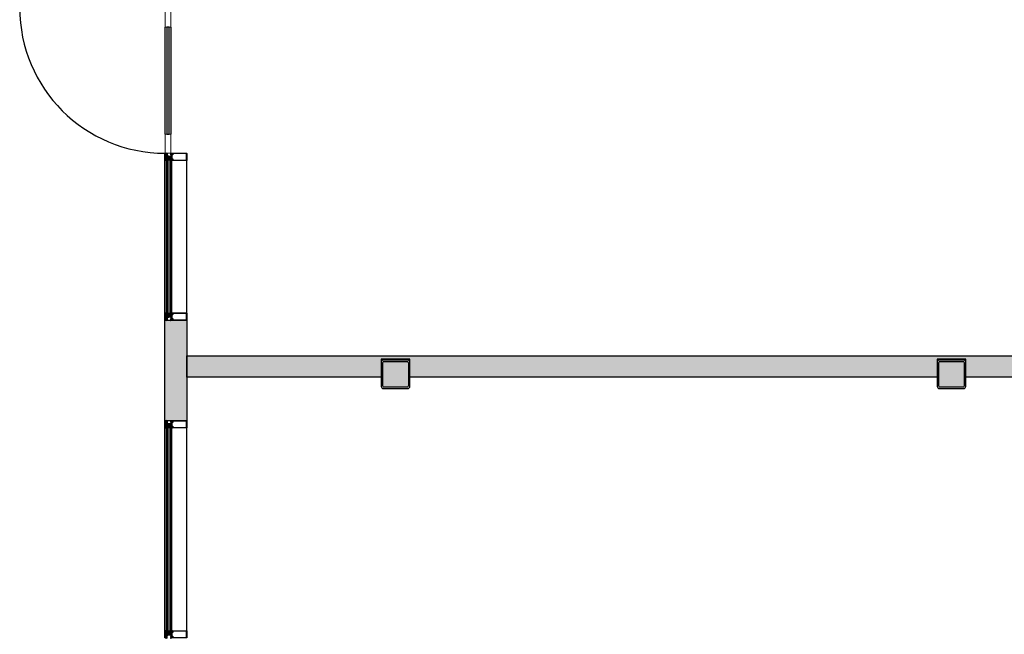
# Model space of a CAD drawing. Header units: millimetres. Extents: x 1118 to 56041, y -2107 to 37624.
# Tile 6 of 21: x 1301 to 8209, y 4080 to 8390. Entities that reach past the tile are written whole.
import ezdxf

# ---------------------------------------------------------------- set-up
doc = ezdxf.new("R2010")
doc.units = ezdxf.units.MM
doc.header["$LTSCALE"] = 100
for name, color, linetype in [('AA21----_BUITENWAND', 8, 'Continuous'), ('AA22----_BINNENWAND', 9, 'Continuous'), ('AA28----_KONSTRUKTIE', 9, 'Continuous'), ('AL21----_BUITENWAND', 3, 'Continuous'), ('AL22----_BINNENWAND', 2, 'Continuous'), ('AL28----_KONSTRUKTIE', 3, 'Continuous'), ('AL31----_BUITENKOZIJNEN', 1, 'Continuous')]:
    doc.layers.add(name, color=color, linetype=linetype)

# ---------------------------------------------------------------- blocks, each defined once
blk = doc.blocks.new('30_ISR_cw_vlakvulling_deur - glasopening buiten-26057261-00')
at = {"layer": 'AL31----_BUITENKOZIJNEN'}
for p, q in [((510, -10), (510, 1010)), ((375, -22), (-375, -22)), ((-375, -22), (-375, -38)), ((-375, -38), (375, -38)), ((375, -38), (375, -22))]:
    blk.add_line(p, q, dxfattribs=at)
at = {"layer": 'AL31----_BUITENKOZIJNEN', "lineweight": 18}
for p, q in [((-375, -10), (-510, -10)), ((-510, -21), (-510, -50)), ((-510, -50), (-375, -50)), ((-375, -50), (-375, -10)), ((510, -10), (375, -10)), ((375, -10), (375, -50)), ((375, -50), (510, -50)), ((510, -50), (510, -21))]:
    blk.add_line(p, q, dxfattribs=at)
at = {"layer": 'AL31----_BUITENKOZIJNEN'}
blk.add_arc((510, -10), 1020, 90, 180, dxfattribs=at)
blk = doc.blocks.new('aluminium deur6 - aluminium deur-24203262-00')
at = {"layer": 'AL31----_BUITENKOZIJNEN'}
for p, q in [((2321.4, 7588.3), (2321.4, 8338.3)), ((2361.4, 8338.3), (2361.4, 7588.3))]:
    blk.add_line(p, q, dxfattribs=at)
blk = doc.blocks.new('Panel - dubbel glas-25193139-00')
at = {"layer": 'AL31----_BUITENKOZIJNEN'}
for p, q in [((952.5, 29), (-500, 29)), ((-500, 29), (-500, 25)), ((-500, 25), (-500, 9)), ((-495, 25), (-500, 25)), ((-500, 25), (952.5, 25)), ((-500, 9), (-495, 9)), ((952.5, 9), (-500, 9)), ((-500, 9), (-500, 5)), ((-500, 5), (952.5, 5)), ((-495, 9), (-495, 25)), ((-489, 24), (-494, 24)), ((-494, 24), (-494, 10)), ((-494, 10), (-489, 10)), ((-489, 10), (-489, 24)), ((-488, 25), (-488, 9)), ((940.5, 25), (-488, 25)), ((-488, 9), (940.5, 9)), ((940.5, 9), (940.5, 25)), ((946.5, 24), (941.5, 24)), ((941.5, 24), (941.5, 10)), ((941.5, 10), (946.5, 10)), ((946.5, 10), (946.5, 24)), ((952.5, 25), (947.5, 25)), ((947.5, 25), (947.5, 9)), ((947.5, 9), (952.5, 9)), ((952.5, 25), (952.5, 29)), ((952.5, 9), (952.5, 25)), ((952.5, 5), (952.5, 9))]:
    blk.add_line(p, q, dxfattribs=at)
blk = doc.blocks.new('Panel - dubbel glas-25193144-00')
at = {"layer": 'AL31----_BUITENKOZIJNEN'}
for p, q in [((600, 29), (-500, 29)), ((-500, 29), (-500, 25)), ((-500, 25), (-500, 9)), ((-495, 25), (-500, 25)), ((-500, 25), (600, 25)), ((-500, 9), (-495, 9)), ((600, 9), (-500, 9)), ((-500, 9), (-500, 5)), ((-500, 5), (600, 5)), ((-495, 9), (-495, 25)), ((-489, 24), (-494, 24)), ((-494, 24), (-494, 10)), ((-494, 10), (-489, 10)), ((-489, 10), (-489, 24)), ((-488, 25), (-488, 9)), ((588, 25), (-488, 25)), ((-488, 9), (588, 9)), ((588, 9), (588, 25)), ((594, 24), (589, 24)), ((589, 24), (589, 10)), ((589, 10), (594, 10)), ((594, 10), (594, 24)), ((600, 25), (595, 25)), ((595, 25), (595, 9)), ((595, 9), (600, 9)), ((600, 25), (600, 29)), ((600, 9), (600, 25)), ((600, 5), (600, 9))]:
    blk.add_line(p, q, dxfattribs=at)
blk = doc.blocks.new('Rectangular Mullion - d_105-V16-00')
at = {"layer": 'AL31----_BUITENKOZIJNEN'}
for p, q in [((-25, 103.5), (-25, 0)), ((23.5, 105), (-23.5, 105)), ((-22.5, 7), (-22.5, 102.6)), ((-22.5, 102.6), (22.5, 102.6)), ((22.5, 102.6), (22.5, 7)), ((25, 0), (25, 103.5)), ((-25, 0), (-22.7, 0)), ((-23.5, 1), (-23.5, 5)), ((-23.5, 5), (-15.3, 5)), ((-22.7, 1), (-23.5, 1)), ((-22.7, 0), (-22.7, 1)), ((-14.1, 7), (-22.5, 7)), ((-15.3, 1), (-16.1, 1)), ((-16.1, 1), (-16.1, 0)), ((-16.1, 0), (-13.5, 0)), ((-15.3, 5), (-15.3, 1)), ((-13.5, 0), (-13.5, -4.5)), ((-13.1, 2.2), (-13.1, 6)), ((-11.3, 2.2), (-13.1, 2.2)), ((-11.3, 0), (-11.3, 2.2)), ((11.3, 0), (-11.3, 0)), ((13.1, 2.2), (11.3, 2.2)), ((11.3, 2.2), (11.3, 0)), ((13.1, 6), (13.1, 2.2)), ((13.5, -4.5), (13.5, 0)), ((13.5, 0), (16.1, 0)), ((22.5, 7), (14.1, 7)), ((15.3, 1), (15.3, 5)), ((15.3, 5), (23.5, 5)), ((16.1, 1), (15.3, 1)), ((16.1, 0), (16.1, 1)), ((23.5, 1), (22.7, 1)), ((22.7, 1), (22.7, 0)), ((22.7, 0), (25, 0)), ((23.5, 5), (23.5, 1)), ((-23.9, -36), (-25, -36)), ((-25, -36), (-25, -48.2)), ((-25, -48.2), (-24.3, -49)), ((-24.3, -49), (24.3, -49)), ((-20, -36), (-23.9, -36)), ((-23.9, -36), (-22.5, -39)), ((-22.5, -39), (-23.9, -36)), ((-23.8, -39.8), (-22.5, -39)), ((-23.8, -47.5), (-23.8, -39.8)), ((23.8, -47.5), (-23.8, -47.5)), ((-22.5, -39), (-23.4, -39.5)), ((-23.4, -39.5), (-21.8, -42.4)), ((-22, -32), (-22, -32)), ((-21.8, -42.4), (-21.8, -46)), ((-21.8, -46), (-20.5, -46)), ((-21, -37), (-20, -37)), ((-20.5, -46), (-20.5, -41.7)), ((-20.5, -41.7), (-11.3, -41.7)), ((-20, -37), (-20, -36)), ((-12.8, -39.2), (-19.5, -39.2)), ((-19, -36.5), (-19, -37.5)), ((-15.5, -36), (-18.5, -36)), ((-18.5, -38), (-15.5, -38)), ((-18, -32), (-11.9, -35.1)), ((-15, -37.5), (-15, -36.5)), ((13.8, -36), (-13.8, -36)), ((-13.8, -36), (-13.8, -37)), ((-13.8, -37), (-12.8, -37)), ((-13.5, -4.5), (-12.5, -4.5)), ((-12.8, -37), (-12.8, -39.2)), ((-12.5, -4.5), (-12.5, -2.5)), ((-12.5, -2.5), (-5, -2.5)), ((-10.3, -40.7), (-10.3, -39.5)), ((-9.3, -38.5), (9.3, -38.5)), ((-5, -2.5), (-5, -20)), ((-5, -20), (-2.1, -20)), ((-2.1, -20), (-5, -20)), ((-5, -20), (-5, -32)), ((-5, -32), (-3, -32)), ((-4, -31), (-4, -21)), ((-4, -21), (-1.1, -21)), ((-3, -31), (-4, -31)), ((-3, -32), (-3, -31)), ((-2.1, -6.1), (-0.9, -3.1)), ((-1.7, -5.1), (-2.1, -6.1)), ((-2.1, -20), (-2.1, -6.1)), ((-2.1, -6.1), (-2.1, -20)), ((-2, -32), (-2, -31)), ((-0.8, -5.1), (-1.7, -5.1)), ((-1.5, -30.5), (1.5, -30.5)), ((1.5, -32.5), (-1.5, -32.5)), ((-1.1, -6), (-0.8, -5.1)), ((-1.1, -7), (-1.1, -6)), ((1.1, -7), (-1.1, -7)), ((-1.1, -21), (-1.1, -8)), ((-1.1, -8), (1.1, -8)), ((-0.9, -3.1), (0, -2.5)), ((0, -2.5), (0.9, -3.1)), ((1.7, -5.1), (0.8, -5.1)), ((0.8, -5.1), (1.1, -6)), ((0.9, -3.1), (2.1, -6.1)), ((1.1, -6), (1.1, -7)), ((1.1, -8), (1.1, -21)), ((1.1, -21), (4, -21)), ((2.1, -6.1), (1.7, -5.1)), ((2, -31), (2, -32)), ((2.1, -6.1), (2.1, -20)), ((2.1, -20), (2.1, -6.1)), ((2.1, -20), (5, -20)), ((5, -20), (2.1, -20)), ((4, -31), (3, -31)), ((3, -31), (3, -32)), ((3, -32), (5, -32)), ((4, -21), (4, -31)), ((5, -20), (5, -2.5)), ((5, -2.5), (12.5, -2.5)), ((5, -32), (5, -20)), ((10.3, -39.5), (10.3, -40.7)), ((11.3, -41.7), (20.5, -41.7)), ((12.5, -2.5), (12.5, -4.5)), ((12.5, -4.5), (13.5, -4.5)), ((12.8, -39.2), (12.8, -37)), ((12.8, -37), (13.8, -37)), ((19.5, -39.2), (12.8, -39.2)), ((13.8, -37), (13.8, -36)), ((15, -37.5), (15, -36.5)), ((15.5, -36), (18.5, -36)), ((18.5, -38), (15.5, -38)), ((19, -36.5), (19, -37.5)), ((23.9, -36), (20, -36)), ((20, -36), (20, -37)), ((20, -37), (21, -37)), ((20.5, -41.7), (20.5, -46)), ((20.5, -46), (21.8, -46)), ((21.8, -42.4), (23.4, -39.5)), ((21.8, -46), (21.8, -42.4)), ((22.5, -39), (23.9, -36)), ((23.9, -36), (22.5, -39)), ((23.4, -39.5), (22.5, -39)), ((22.5, -39), (23.8, -39.8)), ((23.8, -39.8), (23.8, -47.5)), ((25, -36), (23.9, -36)), ((24.3, -49), (25, -48.2)), ((25, -48.2), (25, -36))]:
    blk.add_line(p, q, dxfattribs=at)
at = {"layer": 'AL31----_BUITENKOZIJNEN', "flags": 128}
for points in [[(-26.9, -8), (-26.9, -7.7), (-26.3, -7.1), (-25, -6.8), (-25, 0), (-22.7, 0), (-22.7, 1), (-23.5, 1), (-23.5, 2.1), (-22.1, 3.5), (-21.5, 3.7), (-19.4, 3.7)], [(-19.4, 3.7), (-17.3, 3.7), (-16.7, 3.5), (-15.3, 2.1), (-15.3, 1), (-16.1, 1), (-16.1, 0), (-13.5, 0), (-13.5, -7.1), (-14.1, -8), (-15.2, -6.8), (-16.3, -8), (-17.4, -6.8), (-18.5, -8), (-19.3, -7.1), (-23, -8)], [(-17, -39.2), (-19.5, -39.2), (-20.4, -38.9), (-20.9, -38.3), (-21, -37), (-20, -37), (-20, -36), (-23.8, -36), (-26, -34), (-29, -33), (-29.1, -32.9)], [(-26, -32), (-20, -34), (-17, -34), (-20.1, -33)], [(-21.8, -32.2), (-14, -33), (-9, -34), (9, -34), (14, -33), (21.8, -32.2)], [(-12.1, -36), (-13.8, -36), (-13.8, -37), (-12.8, -37), (-12.8, -38.7), (-13.3, -39.2), (-17, -39.2)], [(22, -32), (22, -32), (3.9, -32), (3.1, -31.4), (3.2, -31.1), (3.7, -31.1), (3.7, -29.8), (2, -29), (-2, -29), (-3.7, -29.8), (-3.7, -31.1), (-3.2, -31.1), (-3.1, -31.4), (-3.9, -32), (-10, -32)], [(19.9, -32), (18, -32), (11.9, -35.1)], [(12.1, -36), (13.8, -36), (13.8, -37), (12.8, -37), (12.8, -38.7), (13.3, -39.2), (17, -39.2)], [(28.8, -32), (26, -32), (20, -34), (17, -34), (20.1, -33)], [(17, -39.2), (19.5, -39.2), (20.4, -38.9), (20.9, -38.3), (21, -37), (20, -37), (20, -36), (23.8, -36), (26, -34), (29, -33), (29.1, -32.9)]]:
    blk.add_lwpolyline(points, dxfattribs=at)
for points in [[(-19.4, 2.8), (-20.9, 2.8), (-21.4, 2.3), (-21.4, 0.7), (-20.9, 0.2), (-19.4, 0.2), (-17.9, 0.2), (-17.4, 0.7), (-17.4, 2.3), (-17.9, 2.8)], [(19.4, 3.7), (17.3, 3.7), (16.7, 3.5), (15.3, 2.1), (15.3, 1), (16.1, 1), (16.1, 0), (13.5, 0), (13.5, -7.1), (14.1, -8), (15.2, -6.8), (16.3, -8), (17.4, -6.8), (18.5, -8), (19.3, -7.1), (23, -8), (26.9, -8), (26.9, -7.7), (26.3, -7.1), (25, -6.8), (25, 0), (22.7, 0), (22.7, 1), (23.5, 1), (23.5, 2.1), (22.1, 3.5), (21.5, 3.7)], [(19.4, 2.8), (20.9, 2.8), (21.4, 2.3), (21.4, 0.7), (20.9, 0.2), (19.4, 0.2), (17.9, 0.2), (17.4, 0.7), (17.4, 2.3), (17.9, 2.8)], [(-19.2, -1.5), (-20.5, -1.5), (-21.5, -2.7), (-21.5, -3.9), (-20.5, -5.2), (-18, -5.2), (-17, -3.9), (-17, -2.7), (-18, -1.5)], [(19.2, -1.5), (20.5, -1.5), (21.5, -2.7), (21.5, -3.9), (20.5, -5.2), (18, -5.2), (17, -3.9), (17, -2.7), (18, -1.5)]]:
    blk.add_lwpolyline(points, close=True, dxfattribs=at)
at = {"layer": 'AL31----_BUITENKOZIJNEN'}
for centre, radius, start, end in [((-23.5, 103.5), 1.5, 90, 180), ((23.5, 103.5), 1.5, 360, 90), ((-14.1, 6), 1, 360, 90), ((14.1, 6), 1, 90, 180), ((-28.8, -32.5), 0.5, 90.00189, 225.00189), ((-21.8, -32), 0.2, 180, 264.2895), ((-19.3, -37.4), 1.77, 165.61776, 262.95866), ((-19.9, -32.5), 0.5, 89.99998, 251.56502), ((-18.5, -36.5), 0.5, 90, 179.99999), ((-18.5, -37.5), 0.5, 180, 270), ((-15.5, -36.5), 0.5, 360, 90), ((-15.5, -37.5), 0.5, 270, 0.00001), ((-12.1, -35.5), 0.5, 270.00175, 63.43671), ((-11.3, -40.7), 1, 270, 360), ((-9.3, -39.5), 1, 90, 180), ((-1.5, -31), 0.5, 90, 180), ((-1.5, -32), 0.5, 179.99999, 270), ((1.5, -31), 0.5, 0, 90), ((1.5, -32), 0.5, 270, 0.00001), ((9.3, -39.5), 1, 0, 90), ((11.3, -40.7), 1, 180, 270), ((12.1, -35.5), 0.5, 116.56329, 269.99825), ((15.5, -36.5), 0.5, 90, 180), ((15.5, -37.5), 0.5, 179.99999, 270), ((18.5, -36.5), 0.5, 0.00001, 90), ((18.5, -37.5), 0.5, 270, 0), ((19.3, -37.4), 1.77, 277.04134, 14.38224), ((19.9, -32.5), 0.5, 288.43498, 90.00002), ((21.8, -32), 0.2, 275.7105, 0), ((28.8, -32.5), 0.5, 314.99811, 89.99811)]:
    blk.add_arc(centre, radius, start, end, dxfattribs=at)
blk = doc.blocks.new('Rectangular Mullion - d_105-V14-00')
at = {"layer": 'AL31----_BUITENKOZIJNEN'}
for p, q in [((-25, 103.5), (-25, 0)), ((23.5, 105), (-23.5, 105)), ((-22.5, 7), (-22.5, 102.6)), ((-22.5, 102.6), (22.5, 102.6)), ((22.5, 102.6), (22.5, 7)), ((25, 0), (25, 103.5)), ((-25, 0), (-22.7, 0)), ((-23.5, 1), (-23.5, 5)), ((-23.5, 5), (-15.3, 5)), ((-22.7, 1), (-23.5, 1)), ((-22.7, 0), (-22.7, 1)), ((-14.1, 7), (-22.5, 7)), ((-15.3, 1), (-16.1, 1)), ((-16.1, 1), (-16.1, 0)), ((-16.1, 0), (-13.5, 0)), ((-15.3, 5), (-15.3, 1)), ((-13.5, 0), (-13.5, -4.5)), ((-13.1, 2.2), (-13.1, 6)), ((-11.3, 2.2), (-13.1, 2.2)), ((-11.3, 0), (-11.3, 2.2)), ((11.3, 0), (-11.3, 0)), ((13.1, 2.2), (11.3, 2.2)), ((11.3, 2.2), (11.3, 0)), ((13.1, 6), (13.1, 2.2)), ((13.5, -4.5), (13.5, 0)), ((13.5, 0), (16.1, 0)), ((22.5, 7), (14.1, 7)), ((15.3, 1), (15.3, 5)), ((15.3, 5), (23.5, 5)), ((16.1, 1), (15.3, 1)), ((16.1, 0), (16.1, 1)), ((23.5, 1), (22.7, 1)), ((22.7, 1), (22.7, 0)), ((22.7, 0), (25, 0)), ((23.5, 5), (23.5, 1)), ((-23.9, -36), (-25, -36)), ((-25, -36), (-25, -48.2)), ((-25, -48.2), (-24.3, -49)), ((-24.3, -49), (24.3, -49)), ((-20, -36), (-23.9, -36)), ((-23.9, -36), (-22.5, -39)), ((-22.5, -39), (-23.9, -36)), ((-23.8, -39.8), (-22.5, -39)), ((-23.8, -47.5), (-23.8, -39.8)), ((23.8, -47.5), (-23.8, -47.5)), ((-22.5, -39), (-23.4, -39.5)), ((-23.4, -39.5), (-21.8, -42.4)), ((-21.8, -42.4), (-21.8, -46)), ((-21.8, -46), (-20.5, -46)), ((-21, -37), (-20, -37)), ((-20.5, -46), (-20.5, -41.7)), ((-20.5, -41.7), (-11.3, -41.7)), ((-20, -37), (-20, -36)), ((-12.8, -39.2), (-19.5, -39.2)), ((-19, -36.5), (-19, -37.5)), ((-15.5, -36), (-18.5, -36)), ((-18.5, -38), (-15.5, -38)), ((-15, -37.5), (-15, -36.5)), ((13.8, -36), (-13.8, -36)), ((-13.8, -36), (-13.8, -37)), ((-13.8, -37), (-12.8, -37)), ((-13.5, -4.5), (-12.5, -4.5)), ((-12.8, -37), (-12.8, -39.2)), ((-12.5, -4.5), (-12.5, -2.5)), ((-12.5, -2.5), (-5, -2.5)), ((-10.3, -40.7), (-10.3, -39.5)), ((-9.3, -38.5), (9.3, -38.5)), ((-5, -2.5), (-5, -20)), ((-5, -20), (-2.1, -20)), ((-2.1, -20), (-5, -20)), ((-5, -20), (-5, -32)), ((-5, -32), (-3, -32)), ((-4, -31), (-4, -21)), ((-4, -21), (-1.1, -21)), ((-3, -31), (-4, -31)), ((-3, -32), (-3, -31)), ((-2.1, -6.1), (-0.9, -3.1)), ((-1.7, -5.1), (-2.1, -6.1)), ((-2.1, -20), (-2.1, -6.1)), ((-2.1, -6.1), (-2.1, -20)), ((-2, -32), (-2, -31)), ((-0.8, -5.1), (-1.7, -5.1)), ((-1.5, -30.5), (1.5, -30.5)), ((1.5, -32.5), (-1.5, -32.5)), ((-1.1, -6), (-0.8, -5.1)), ((-1.1, -7), (-1.1, -6)), ((1.1, -7), (-1.1, -7)), ((-1.1, -21), (-1.1, -8)), ((-1.1, -8), (1.1, -8)), ((-0.9, -3.1), (0, -2.5)), ((0, -2.5), (0.9, -3.1)), ((1.7, -5.1), (0.8, -5.1)), ((0.8, -5.1), (1.1, -6)), ((0.9, -3.1), (2.1, -6.1)), ((1.1, -6), (1.1, -7)), ((1.1, -8), (1.1, -21)), ((1.1, -21), (4, -21)), ((2.1, -6.1), (1.7, -5.1)), ((2, -31), (2, -32)), ((2.1, -6.1), (2.1, -20)), ((2.1, -20), (2.1, -6.1)), ((2.1, -20), (5, -20)), ((5, -20), (2.1, -20)), ((4, -31), (3, -31)), ((3, -31), (3, -32)), ((3, -32), (5, -32)), ((4, -21), (4, -31)), ((5, -20), (5, -2.5)), ((5, -2.5), (12.5, -2.5)), ((5, -32), (5, -20)), ((10.3, -39.5), (10.3, -40.7)), ((11.3, -41.7), (20.5, -41.7)), ((18, -32), (11.9, -35.1)), ((12.5, -2.5), (12.5, -4.5)), ((12.5, -4.5), (13.5, -4.5)), ((12.8, -39.2), (12.8, -37)), ((12.8, -37), (13.8, -37)), ((19.5, -39.2), (12.8, -39.2)), ((13.8, -37), (13.8, -36)), ((15, -37.5), (15, -36.5)), ((15.5, -36), (18.5, -36)), ((18.5, -38), (15.5, -38)), ((19, -36.5), (19, -37.5)), ((23.9, -36), (20, -36)), ((20, -36), (20, -37)), ((20, -37), (21, -37)), ((20.5, -41.7), (20.5, -46)), ((20.5, -46), (21.8, -46)), ((21.8, -42.4), (23.4, -39.5)), ((21.8, -46), (21.8, -42.4)), ((22, -32), (22, -32)), ((22.5, -39), (23.9, -36)), ((23.9, -36), (22.5, -39)), ((23.4, -39.5), (22.5, -39)), ((22.5, -39), (23.8, -39.8)), ((23.8, -39.8), (23.8, -47.5)), ((25, -36), (23.9, -36)), ((24.3, -49), (25, -48.2)), ((25, -48.2), (25, -36))]:
    blk.add_line(p, q, dxfattribs=at)
at = {"layer": 'AL31----_BUITENKOZIJNEN', "flags": 128}
for points in [[(-19.4, 3.7), (-17.3, 3.7), (-16.7, 3.5), (-15.3, 2.1), (-15.3, 1), (-16.1, 1), (-16.1, 0), (-13.5, 0), (-13.5, -7.1), (-14.1, -8), (-15.2, -6.8), (-16.3, -8), (-17.4, -6.8), (-18.5, -8), (-19.3, -7.1), (-23, -8), (-26.9, -8), (-26.9, -7.7), (-26.3, -7.1), (-25, -6.8), (-25, 0), (-22.7, 0), (-22.7, 1), (-23.5, 1), (-23.5, 2.1), (-22.1, 3.5), (-21.5, 3.7)], [(-19.4, 2.8), (-20.9, 2.8), (-21.4, 2.3), (-21.4, 0.7), (-20.9, 0.2), (-19.4, 0.2), (-17.9, 0.2), (-17.4, 0.7), (-17.4, 2.3), (-17.9, 2.8)], [(19.4, 2.8), (20.9, 2.8), (21.4, 2.3), (21.4, 0.7), (20.9, 0.2), (19.4, 0.2), (17.9, 0.2), (17.4, 0.7), (17.4, 2.3), (17.9, 2.8)], [(-19.2, -1.5), (-20.5, -1.5), (-21.5, -2.7), (-21.5, -3.9), (-20.5, -5.2), (-18, -5.2), (-17, -3.9), (-17, -2.7), (-18, -1.5)], [(19.2, -1.5), (20.5, -1.5), (21.5, -2.7), (21.5, -3.9), (20.5, -5.2), (18, -5.2), (17, -3.9), (17, -2.7), (18, -1.5)]]:
    blk.add_lwpolyline(points, close=True, dxfattribs=at)
for points in [[(19.4, 3.7), (17.3, 3.7), (16.7, 3.5), (15.3, 2.1), (15.3, 1), (16.1, 1), (16.1, 0), (13.5, 0), (13.5, -7.1), (14.1, -8), (15.2, -6.8), (16.3, -8), (17.4, -6.8), (18.5, -8), (19.3, -7.1), (23, -8)], [(26.9, -8), (26.9, -7.7), (26.3, -7.1), (25, -6.8), (25, 0), (22.7, 0), (22.7, 1), (23.5, 1), (23.5, 2.1), (22.1, 3.5), (21.5, 3.7), (19.4, 3.7)], [(-17, -39.2), (-19.5, -39.2), (-20.4, -38.9), (-20.9, -38.3), (-21, -37), (-20, -37), (-20, -36), (-23.8, -36), (-26, -34), (-29, -33), (-29.1, -32.9)], [(-28.8, -32), (-26, -32), (-20, -34), (-17, -34), (-20.1, -33)], [(10, -32), (3.9, -32), (3.1, -31.4), (3.2, -31.1), (3.7, -31.1), (3.7, -29.8), (2, -29), (-2, -29), (-3.7, -29.8), (-3.7, -31.1), (-3.2, -31.1), (-3.1, -31.4), (-3.9, -32), (-22, -32), (-22, -32)], [(-21.8, -32.2), (-14, -33), (-9, -34), (9, -34), (14, -33), (21.8, -32.2)], [(-19.9, -32), (-18, -32), (-11.9, -35.1)], [(-12.1, -36), (-13.8, -36), (-13.8, -37), (-12.8, -37), (-12.8, -38.7), (-13.3, -39.2), (-17, -39.2)], [(12.1, -36), (13.8, -36), (13.8, -37), (12.8, -37), (12.8, -38.7), (13.3, -39.2), (17, -39.2)], [(26, -32), (20, -34), (17, -34), (20.1, -33)], [(17, -39.2), (19.5, -39.2), (20.4, -38.9), (20.9, -38.3), (21, -37), (20, -37), (20, -36), (23.8, -36), (26, -34), (29, -33), (29.1, -32.9)]]:
    blk.add_lwpolyline(points, dxfattribs=at)
at = {"layer": 'AL31----_BUITENKOZIJNEN'}
for centre, radius, start, end in [((-23.5, 103.5), 1.5, 90, 180), ((23.5, 103.5), 1.5, 360, 90), ((-14.1, 6), 1, 360, 90), ((14.1, 6), 1, 90, 180), ((-28.8, -32.5), 0.5, 90.00189, 225.00189), ((-21.8, -32), 0.2, 180, 264.2895), ((-19.3, -37.4), 1.77, 165.61776, 262.95866), ((-19.9, -32.5), 0.5, 89.99998, 251.56502), ((-18.5, -36.5), 0.5, 90, 179.99999), ((-18.5, -37.5), 0.5, 180, 270), ((-15.5, -36.5), 0.5, 360, 90), ((-15.5, -37.5), 0.5, 270, 0.00001), ((-12.1, -35.5), 0.5, 270.00175, 63.43671), ((-11.3, -40.7), 1, 270, 360), ((-9.3, -39.5), 1, 90, 180), ((-1.5, -31), 0.5, 90, 180), ((-1.5, -32), 0.5, 179.99999, 270), ((1.5, -31), 0.5, 0, 90), ((1.5, -32), 0.5, 270, 0.00001), ((9.3, -39.5), 1, 0, 90), ((11.3, -40.7), 1, 180, 270), ((12.1, -35.5), 0.5, 116.56329, 269.99825), ((15.5, -36.5), 0.5, 90, 180), ((15.5, -37.5), 0.5, 179.99999, 270), ((18.5, -36.5), 0.5, 0.00001, 90), ((18.5, -37.5), 0.5, 270, 0), ((19.3, -37.4), 1.77, 277.04134, 14.38224), ((19.9, -32.5), 0.5, 288.43498, 90.00002), ((21.8, -32), 0.2, 275.7105, 0), ((28.8, -32.5), 0.5, 314.99811, 89.99811)]:
    blk.add_arc(centre, radius, start, end, dxfattribs=at)
blk = doc.blocks.new('Rectangular Mullion - d_105-V65-00')
at = {"layer": 'AL31----_BUITENKOZIJNEN'}
for p, q in [((-25, 103.5), (-25, 0)), ((23.5, 105), (-23.5, 105)), ((-22.5, 7), (-22.5, 102.6)), ((-22.5, 102.6), (22.5, 102.6)), ((22.5, 102.6), (22.5, 7)), ((25, 0), (25, 103.5)), ((-25, 0), (-22.7, 0)), ((-23.5, 1), (-23.5, 5)), ((-23.5, 5), (-15.3, 5)), ((-22.7, 1), (-23.5, 1)), ((-22.7, 0), (-22.7, 1)), ((-14.1, 7), (-22.5, 7)), ((-15.3, 1), (-16.1, 1)), ((-16.1, 1), (-16.1, 0)), ((-16.1, 0), (-13.5, 0)), ((-15.3, 5), (-15.3, 1)), ((-13.5, 0), (-13.5, -4.5)), ((-13.1, 2.2), (-13.1, 6)), ((-11.3, 2.2), (-13.1, 2.2)), ((-11.3, 0), (-11.3, 2.2)), ((11.3, 0), (-11.3, 0)), ((13.1, 2.2), (11.3, 2.2)), ((11.3, 2.2), (11.3, 0)), ((13.1, 6), (13.1, 2.2)), ((13.5, -4.5), (13.5, 0)), ((13.5, 0), (16.1, 0)), ((22.5, 7), (14.1, 7)), ((15.3, 1), (15.3, 5)), ((15.3, 5), (23.5, 5)), ((16.1, 1), (15.3, 1)), ((16.1, 0), (16.1, 1)), ((23.5, 1), (22.7, 1)), ((22.7, 1), (22.7, 0)), ((22.7, 0), (25, 0)), ((23.5, 5), (23.5, 1)), ((-23.9, -36), (-25, -36)), ((-25, -36), (-25, -48.2)), ((-25, -48.2), (-24.3, -49)), ((-24.3, -49), (24.3, -49)), ((-20, -36), (-23.9, -36)), ((-23.9, -36), (-22.5, -39)), ((-22.5, -39), (-23.9, -36)), ((-23.8, -39.8), (-22.5, -39)), ((-23.8, -47.5), (-23.8, -39.8)), ((23.8, -47.5), (-23.8, -47.5)), ((-22.5, -39), (-23.4, -39.5)), ((-23.4, -39.5), (-21.8, -42.4)), ((-22, -32), (-22, -32)), ((-21.8, -42.4), (-21.8, -46)), ((-21.8, -46), (-20.5, -46)), ((-21, -37), (-20, -37)), ((-20.5, -46), (-20.5, -41.7)), ((-20.5, -41.7), (-11.3, -41.7)), ((-20, -37), (-20, -36)), ((-12.8, -39.2), (-19.5, -39.2)), ((-19, -36.5), (-19, -37.5)), ((-15.5, -36), (-18.5, -36)), ((-18.5, -38), (-15.5, -38)), ((-18, -32), (-11.9, -35.1)), ((-15, -37.5), (-15, -36.5)), ((13.8, -36), (-13.8, -36)), ((-13.8, -36), (-13.8, -37)), ((-13.8, -37), (-12.8, -37)), ((-13.5, -4.5), (-12.5, -4.5)), ((-12.8, -37), (-12.8, -39.2)), ((-12.5, -4.5), (-12.5, -2.5)), ((-12.5, -2.5), (-5, -2.5)), ((-10.3, -40.7), (-10.3, -39.5)), ((-9.3, -38.5), (9.3, -38.5)), ((-5, -2.5), (-5, -20)), ((-5, -20), (-2.1, -20)), ((-2.1, -20), (-5, -20)), ((-5, -20), (-5, -32)), ((-5, -32), (-3, -32)), ((-4, -31), (-4, -21)), ((-4, -21), (-1.1, -21)), ((-3, -31), (-4, -31)), ((-3, -32), (-3, -31)), ((-2.1, -6.1), (-0.9, -3.1)), ((-1.7, -5.1), (-2.1, -6.1)), ((-2.1, -20), (-2.1, -6.1)), ((-2.1, -6.1), (-2.1, -20)), ((-2, -32), (-2, -31)), ((-0.8, -5.1), (-1.7, -5.1)), ((-1.5, -30.5), (1.5, -30.5)), ((1.5, -32.5), (-1.5, -32.5)), ((-1.1, -6), (-0.8, -5.1)), ((-1.1, -7), (-1.1, -6)), ((1.1, -7), (-1.1, -7)), ((-1.1, -21), (-1.1, -8)), ((-1.1, -8), (1.1, -8)), ((-0.9, -3.1), (0, -2.5)), ((0, -2.5), (0.9, -3.1)), ((1.7, -5.1), (0.8, -5.1)), ((0.8, -5.1), (1.1, -6)), ((0.9, -3.1), (2.1, -6.1)), ((1.1, -6), (1.1, -7)), ((1.1, -8), (1.1, -21)), ((1.1, -21), (4, -21)), ((2.1, -6.1), (1.7, -5.1)), ((2, -31), (2, -32)), ((2.1, -6.1), (2.1, -20)), ((2.1, -20), (2.1, -6.1)), ((2.1, -20), (5, -20)), ((5, -20), (2.1, -20)), ((4, -31), (3, -31)), ((3, -31), (3, -32)), ((3, -32), (5, -32)), ((4, -21), (4, -31)), ((5, -20), (5, -2.5)), ((5, -2.5), (12.5, -2.5)), ((5, -32), (5, -20)), ((10.3, -39.5), (10.3, -40.7)), ((11.3, -41.7), (20.5, -41.7)), ((18, -32), (11.9, -35.1)), ((12.5, -2.5), (12.5, -4.5)), ((12.5, -4.5), (13.5, -4.5)), ((12.8, -39.2), (12.8, -37)), ((12.8, -37), (13.8, -37)), ((19.5, -39.2), (12.8, -39.2)), ((13.8, -37), (13.8, -36)), ((15, -37.5), (15, -36.5)), ((15.5, -36), (18.5, -36)), ((18.5, -38), (15.5, -38)), ((19, -36.5), (19, -37.5)), ((23.9, -36), (20, -36)), ((20, -36), (20, -37)), ((20, -37), (21, -37)), ((20.5, -41.7), (20.5, -46)), ((20.5, -46), (21.8, -46)), ((21.8, -42.4), (23.4, -39.5)), ((21.8, -46), (21.8, -42.4)), ((22, -32), (22, -32)), ((22.5, -39), (23.9, -36)), ((23.9, -36), (22.5, -39)), ((23.4, -39.5), (22.5, -39)), ((22.5, -39), (23.8, -39.8)), ((23.8, -39.8), (23.8, -47.5)), ((25, -36), (23.9, -36)), ((24.3, -49), (25, -48.2)), ((25, -48.2), (25, -36))]:
    blk.add_line(p, q, dxfattribs=at)
at = {"layer": 'AL31----_BUITENKOZIJNEN', "flags": 128}
for points in [[(-26.9, -8), (-26.9, -7.7), (-26.3, -7.1), (-25, -6.8), (-25, 0), (-22.7, 0), (-22.7, 1), (-23.5, 1), (-23.5, 2.1), (-22.1, 3.5), (-21.5, 3.8), (-19.4, 3.8)], [(-19.4, 3.8), (-17.3, 3.8), (-16.7, 3.5), (-15.3, 2.1), (-15.3, 1), (-16.1, 1), (-16.1, 0), (-13.5, 0), (-13.5, -7.1), (-14.1, -8), (-15.2, -6.8), (-16.3, -8), (-17.4, -6.8), (-18.5, -8), (-19.3, -7.1), (-23, -8)], [(19.4, 3.8), (17.3, 3.8), (16.7, 3.5), (15.3, 2.1), (15.3, 1), (16.1, 1), (16.1, 0), (13.5, 0), (13.5, -7.1), (14.1, -8), (15.2, -6.8), (16.3, -8), (17.4, -6.8), (18.5, -8), (19.3, -7.1), (23, -8)], [(26.9, -8), (26.9, -7.7), (26.3, -7.1), (25, -6.8), (25, 0), (22.7, 0), (22.7, 1), (23.5, 1), (23.5, 2.1), (22.1, 3.5), (21.5, 3.8), (19.4, 3.8)], [(-17, -39.2), (-19.5, -39.2), (-20.4, -38.9), (-20.9, -38.3), (-21, -37), (-20, -37), (-20, -36), (-23.8, -36), (-26, -34), (-29, -33), (-29.1, -32.9)], [(-26, -32), (-20, -34), (-17, -34), (-20.1, -33)], [(-21.8, -32.2), (-14, -33), (-9, -34), (9, -34), (14, -33), (21.8, -32.2)], [(-12.1, -36), (-13.8, -36), (-13.8, -37), (-12.8, -37), (-12.8, -38.7), (-13.3, -39.2), (-17, -39.2)], [(10, -32), (3.9, -32), (3.1, -31.4), (3.2, -31.1), (3.7, -31.1), (3.7, -29.8), (2, -29), (-2, -29), (-3.7, -29.8), (-3.7, -31.1), (-3.2, -31.1), (-3.1, -31.4), (-3.9, -32), (-10, -32)], [(12.1, -36), (13.8, -36), (13.8, -37), (12.8, -37), (12.8, -38.7), (13.3, -39.2), (17, -39.2)], [(26, -32), (20, -34), (17, -34), (20.1, -33)], [(17, -39.2), (19.5, -39.2), (20.4, -38.9), (20.9, -38.3), (21, -37), (20, -37), (20, -36), (23.8, -36), (26, -34), (29, -33), (29.1, -32.9)]]:
    blk.add_lwpolyline(points, dxfattribs=at)
for points in [[(-19.4, 2.8), (-20.9, 2.8), (-21.4, 2.3), (-21.4, 0.7), (-20.9, 0.2), (-19.4, 0.2), (-17.9, 0.2), (-17.4, 0.7), (-17.4, 2.3), (-17.9, 2.8)], [(19.4, 2.8), (20.9, 2.8), (21.4, 2.3), (21.4, 0.7), (20.9, 0.2), (19.4, 0.2), (17.9, 0.2), (17.4, 0.7), (17.4, 2.3), (17.9, 2.8)], [(-19.2, -1.5), (-20.5, -1.5), (-21.5, -2.7), (-21.5, -3.9), (-20.5, -5.2), (-18, -5.2), (-17, -3.9), (-17, -2.7), (-18, -1.5)], [(19.2, -1.5), (20.5, -1.5), (21.5, -2.7), (21.5, -3.9), (20.5, -5.2), (18, -5.2), (17, -3.9), (17, -2.7), (18, -1.5)]]:
    blk.add_lwpolyline(points, close=True, dxfattribs=at)
at = {"layer": 'AL31----_BUITENKOZIJNEN'}
for centre, radius, start, end in [((-23.5, 103.5), 1.5, 90, 180), ((23.5, 103.5), 1.5, 360, 90), ((-14.1, 6), 1, 360, 90), ((14.1, 6), 1, 90, 180), ((-28.8, -32.5), 0.5, 90.00189, 225.00189), ((-21.8, -32), 0.2, 180, 264.2895), ((-19.3, -37.4), 1.77, 165.61776, 262.95866), ((-19.9, -32.5), 0.5, 89.99998, 251.56502), ((-18.5, -36.5), 0.5, 90, 179.99999), ((-18.5, -37.5), 0.5, 180, 270), ((-15.5, -36.5), 0.5, 360, 90), ((-15.5, -37.5), 0.5, 270, 0.00001), ((-12.1, -35.5), 0.5, 270.00175, 63.43671), ((-11.3, -40.7), 1, 270, 360), ((-9.3, -39.5), 1, 90, 180), ((-1.5, -31), 0.5, 90, 180), ((-1.5, -32), 0.5, 179.99999, 270), ((1.5, -31), 0.5, 0, 90), ((1.5, -32), 0.5, 270, 0.00001), ((9.3, -39.5), 1, 0, 90), ((11.3, -40.7), 1, 180, 270), ((12.1, -35.5), 0.5, 116.56329, 269.99825), ((15.5, -36.5), 0.5, 90, 180), ((15.5, -37.5), 0.5, 179.99999, 270), ((18.5, -36.5), 0.5, 0.00001, 90), ((18.5, -37.5), 0.5, 270, 0), ((19.3, -37.4), 1.77, 277.04134, 14.38224), ((19.9, -32.5), 0.5, 288.43498, 90.00002), ((21.8, -32), 0.2, 275.7105, 0), ((28.8, -32.5), 0.5, 314.99811, 89.99811)]:
    blk.add_arc(centre, radius, start, end, dxfattribs=at)
blk = doc.blocks.new('Rectangular Mullion - Alu_Vliesgevel_50x105-24447971-00')
at = {"layer": 'AL31----_BUITENKOZIJNEN'}
for p, q in [((2319.4, 403.8), (2319.4, 1826.3)), ((2332.4, 1826.3), (2336.4, 1826.3)), ((2332.4, 403.8), (2332.4, 1826.3)), ((2360.4, 1826.3), (2368.4, 1826.3)), ((2368.4, 403.8), (2368.4, 1826.3)), ((2473.4, 403.8), (2473.4, 1826.3)), ((2336.4, 403.8), (2332.4, 403.8)), ((2368.4, 403.8), (2360.4, 403.8))]:
    blk.add_line(p, q, dxfattribs=at)
blk = doc.blocks.new('Rectangular Mullion - Alu_Vliesgevel_50x105-24447388-00')
at = {"layer": 'AL31----_BUITENKOZIJNEN'}
for p, q in [((2319.4, 6333.3), (2319.4, 7403.3)), ((2332.4, 7403.3), (2336.4, 7403.3)), ((2332.4, 6333.3), (2332.4, 7403.3)), ((2360.4, 7403.3), (2368.4, 7403.3)), ((2368.4, 6333.3), (2368.4, 7403.3)), ((2473.4, 6333.3), (2473.4, 7403.3)), ((2336.4, 6333.3), (2332.4, 6333.3)), ((2368.4, 6333.3), (2360.4, 6333.3))]:
    blk.add_line(p, q, dxfattribs=at)
blk = doc.blocks.new('Kolom 200x200')
at = {"layer": 'AA28----_KONSTRUKTIE', "lineweight": 5}
blk.add_hatch(color=256, dxfattribs=at).paths.add_polyline_path([(75, 10), (80, 10), (87.1, 12.9), (90, 20), (90, 180), (87.1, 187.1), (80, 190), (-80, 190), (-87.1, 187.1), (-90, 180), (-90, 20), (-87.1, 12.9), (-80, 10), (72.1, 10)], flags=0)
at = {"layer": 'AL28----_KONSTRUKTIE'}
for points in [[(100, 185, 0.414214), (85, 200), (-85, 200, 0.414214), (-100, 185), (-100, 15, 0.414214), (-85, 0), (85, 0, 0.414214), (100, 15)], [(-90, 180, -0.414214), (-80, 190), (80, 190, -0.414214), (90, 180), (90, 20, -0.414214), (80, 10), (-80, 10, -0.414214), (-90, 20)]]:
    blk.add_lwpolyline(points, format="xyb", close=True, dxfattribs=at)

msp = doc.modelspace()

# ---------------------------------------------------------------- hatches: boundary and pattern name
at = {"layer": 'AA21----_BUITENWAND'}
h = msp.add_hatch(color=256, dxfattribs=at)
h.paths.add_polyline_path([(50417.6, 34823.9), (50417.6, 34553.9), (54557.6, 34553.9), (54557.6, 33823.9), (54828.1, 33823.9), (54828.4, 34823.9)])
h.paths.add_polyline_path([(54557.6, 32813.9), (54557.6, 24278.9), (54825.6, 24278.9), (54827.9, 32813.9)])
h.paths.add_polyline_path([(54827.6, 23283.9), (54557.6, 23283.9), (54557.6, 22553.9), (50417.6, 22553.9), (50417.6, 22285.9), (54827.6, 22285.9)])
h.paths.add_polyline_path([(42332.6, 22553.9), (42332.6, 22283.9), (46682.6, 22283.9), (46682.6, 22553.9)])
h.paths.add_polyline_path([(46682.6, 34553.9), (42337.6, 34553.9), (42337.6, 34823.9), (46682.6, 34823.9)])
h.paths.add_polyline_path([(37437.6, 34823.9), (37437.6, 34553.9), (38602.6, 34553.9), (38602.6, 34823.9)])
h.paths.add_polyline_path([(35562.6, 34823.9), (35562.6, 34553.9), (36267.6, 34553.9), (36267.6, 34823.9)])
h.paths.add_polyline_path([(25188.2, 34553.9), (25188.2, 34823.9), (15783.6, 34823.9), (15783.6, 34553.9)])
h.paths.add_polyline_path([(16102.6, 33164.9), (16102.6, 33553.9), (12814.3, 33553.9), (12814.3, 33164.9)])
h.paths.add_polyline_path([(12882.3, 28252.4), (13152.3, 28252.4), (13152.3, 27477.4), (12882.3, 27477.4)])
h.paths.add_polyline_path([(13082.3, 20777.1), (13082.3, 22556.9), (12814.3, 22556.9), (12812.3, 20509.1), (25501.9, 20509.1), (25501.9, 20777.1)])
h.paths.add_polyline_path([(19400.4, 16023.3), (19400.4, 15963.3), (19220.4, 15963.3), (19220.4, 15783.3), (19438.4, 15783.3), (19438.4, 15903.3), (19638.4, 15903.3), (19638.4, 15770.8), (23338.4, 15770.8), (23338.4, 15903.3), (23538.4, 15903.3), (23538.4, 15770.8), (25501.9, 15770.8), (25501.9, 16283.3), (25339.4, 16283.3), (25339.4, 16023.3)])
h.paths.add_polyline_path([(15320.4, 15783.3), (15320.4, 15963.3), (15500.4, 15963.3), (15500.4, 16023.3), (15776.4, 16023.3), (15776.4, 15963.3), (15956.4, 15963.3), (15956.4, 15783.3), (15738.4, 15783.3), (15738.4, 15903.3), (15538.4, 15903.3), (15538.4, 15783.3)])
h.paths.add_polyline_path([(11420.4, 15783.3), (11420.4, 15963.3), (11600.4, 15963.3), (11600.4, 16023.3), (11876.4, 16023.3), (11876.4, 15963.3), (12056.4, 15963.3), (12056.4, 15783.3), (11838.4, 15783.3), (11838.4, 15903.3), (11638.4, 15903.3), (11638.4, 15783.3)])
h.paths.add_polyline_path([(7520.4, 15783.3), (7520.4, 15963.3), (7700.4, 15963.3), (7700.4, 16023.3), (7976.4, 16023.3), (7976.4, 15963.3), (8156.4, 15963.3), (8156.4, 15783.3), (7938.4, 15783.3), (7938.4, 15903.3), (7738.4, 15903.3), (7738.4, 15783.3)])
h.paths.add_polyline_path([(3582.4, 15770.8), (3838.4, 15770.8), (3838.4, 15903.3), (4038.4, 15903.3), (4038.4, 15770.8), (4256.4, 15770.8), (4256.4, 15963.3), (4076.4, 15963.3), (4076.4, 16023.3), (3800.4, 16023.3), (3800.4, 15963.3), (3620.4, 15963.3), (3620.4, 15813.3), (3582.4, 15813.3)])
h.paths.add_polyline_path([(1368.4, 8716.7), (1738.4, 8716.7), (1738.4, 8783.3), (2388.4, 8783.3), (2388.4, 8523.3), (2550.9, 8523.3), (2550.9, 9035.8), (1620.9, 9035.8), (1620.9, 15713.3), (1488.4, 15713.3), (1488.4, 15903.3), (1688.4, 15903.3), (1688.4, 15770.8), (2560.4, 15770.8), (2560.4, 15813.3), (2522.4, 15813.3), (2522.4, 15963.3), (2342.4, 15963.3), (2342.4, 16023.3), (1368.4, 16023.3)])
h.paths.add_polyline_path([(2319.4, 6283.3), (2473.4, 6283.3), (2473.4, 5577.3), (2319.4, 5577.3)])
h.paths.add_polyline_path([(2319.4, 2582.3), (2473.4, 2582.3), (2473.4, 1876.3), (2319.4, 1876.3)])
h.paths.add_polyline_path([(7485.4, -1117.7), (7485.4, -1271.7), (8191.4, -1271.7), (8191.4, -1117.7)])
h.paths.add_polyline_path([(11385.4, -1117.7), (11385.4, -1271.7), (12091.4, -1271.7), (12091.4, -1117.7)])
h.paths.add_polyline_path([(15285.4, -1117.7), (15285.4, -1271.7), (15991.4, -1271.7), (15991.4, -1117.7)])
h.paths.add_polyline_path([(19185.4, -1117.7), (19185.4, -1271.7), (19891.4, -1271.7), (19891.4, -1117.7)])
h.paths.add_polyline_path([(23085.4, -1117.7), (23085.4, -1271.7), (23791.4, -1271.7), (23791.4, -1117.7)])
h.paths.add_polyline_path([(26985.4, -1271.7), (26985.4, -1116.7), (27691.3, -1116.7), (27691.4, -1271.7)])
h.paths.add_polyline_path([(30885.4, -1117.7), (30885.4, -1271.7), (31517.4, -1271.7), (31517.4, -1117.7)])
h.paths.add_polyline_path([(38510.4, -1156.7), (38510.4, -964.2), (38948.4, -964.2), (38948.4, -1096.7), (39128.4, -1096.7), (39128.4, -964.2), (41027.3, -964.2), (41027.3, -1156.7), (40847.3, -1156.7), (40847.3, -1216.7), (38720.4, -1216.7), (38720.4, -1156.7)])
h.paths.add_polyline_path([(43256.3, -976.7), (43256.3, -1156.7), (43066.4, -1156.7), (43066.4, -1216.7), (42800.3, -1216.7), (42800.3, -1156.7), (42620.3, -1156.7), (42620.3, -976.7), (42848.4, -976.7), (42848.4, -1096.7), (43028.4, -1096.7), (43028.4, -976.7)])
h.paths.add_polyline_path([(52611.4, -976.7), (52611.4, -989.4), (52649.4, -989.4), (52649.4, -1156.7), (52859.4, -1156.7), (52859.4, -1216.7), (53357.4, -1216.7), (53357.4, -989.4), (53395.4, -989.4), (53395.4, -976.7), (53278.4, -976.7), (53278.4, -1096.7), (53098.4, -1096.7), (53098.4, -976.7)])
h.paths.add_polyline_path([(51056.3, -976.7), (51056.3, -1156.7), (50866.4, -1156.7), (50866.4, -1216.7), (50600.3, -1216.7), (50600.3, -1156.7), (50420.3, -1156.7), (50420.3, -976.7), (50648.4, -976.7), (50648.4, -1096.7), (50828.4, -1096.7), (50828.4, -976.7)])
h.paths.add_polyline_path([(47156.3, -976.7), (47156.3, -1156.7), (46966.4, -1156.7), (46966.4, -1216.7), (46700.3, -1216.7), (46700.3, -1156.7), (46520.3, -1156.7), (46520.3, -976.7), (46748.4, -976.7), (46748.4, -1096.7), (46928.4, -1096.7), (46928.4, -976.7)])
h.paths.add_polyline_path([(55518.4, 1820.8), (55698.4, 1820.8), (55698.4, 1640.8), (55758.4, 1640.8), (55758.4, 1364.8), (55758.4, 1184.8), (55698.4, 1184.8), (55518.4, 1184.8)])
h.paths.add_polyline_path([(55505.9, 5770.8), (54575.9, 5770.8), (54575.9, 6283.3), (54738.4, 6283.3), (54738.4, 6023.3), (55388.4, 6023.3), (55388.4, 6090), (55758.4, 6090), (55758.4, 3098.8), (55698.4, 3098.8), (55698.4, 2918.8), (55548.4, 2918.8), (55548.4, 2880.8), (55505.9, 2880.8)])
h.paths.add_polyline_path([(54575.9, 8523.3), (54738.4, 8523.3), (54738.4, 8716.7), (54877.6, 8716.7), (54877.6, 8783.3), (55388.4, 8783.3), (55388.4, 8716.7), (55758.4, 8716.7), (55758.4, 12782.3), (55698.4, 12782.3), (55698.4, 12992.3), (55505.4, 12992.3), (55505.9, 9035.8), (54550.9, 9035.8), (54550.9, 8898.3), (54575.9, 8898.3)])
h.paths.add_polyline_path([(54320.4, 15770.8), (54320.4, 15963.3), (54500.4, 15963.3), (54500.4, 16023.3), (55758.4, 16023.3), (55758.4, 14795.3), (55698.4, 14795.3), (55698.4, 14585.3), (55505.9, 14585.3), (55505.9, 15713.3), (55638.4, 15713.3), (55638.4, 15903.3), (55438.4, 15903.3), (55438.4, 15770.8)])
h.paths.add_polyline_path([(50420.4, 15783.3), (50420.4, 15963.3), (50600.4, 15963.3), (50600.4, 16023.3), (50876.4, 16023.3), (50876.4, 15963.3), (51056.4, 15963.3), (51056.4, 15783.3), (50838.4, 15783.3), (50838.4, 15903.3), (50638.4, 15903.3), (50638.4, 15783.3)])
h.paths.add_polyline_path([(46482.4, 15770.8), (46738.4, 15770.8), (46738.4, 15903.3), (46938.4, 15903.3), (46938.4, 15770.8), (47156.4, 15770.8), (47156.4, 15963.3), (46976.4, 15963.3), (46976.4, 16023.3), (46700.4, 16023.3), (46700.4, 15963.3), (46520.4, 15963.3), (46520.4, 15813.3), (46482.4, 15813.3)])
h.paths.add_polyline_path([(42930.9, 16023.3), (42930.9, 16283.3), (42768.4, 16283.3), (42768.4, 15941.8), (43078.4, 15941.8), (43078.4, 15770.8), (44965.4, 15770.8), (44965.4, 15783.3), (44927.4, 15783.3), (44927.4, 15963.3), (44717.4, 15963.3), (44717.4, 16023.3)])
h.paths.add_polyline_path([(32432.6, 34823.9), (29063.6, 34823.9), (29063.6, 34553.9), (32432.6, 34553.9)])
at = {"layer": 'AA22----_BINNENWAND'}
msp.add_hatch(color=256, dxfattribs=at).paths.add_polyline_path([(2473.4, 6033.3), (9463.4, 6032.3), (9463.4, 5883.3), (7938.4, 5883.3), (7938.4, 6008.3), (7738.4, 6008.3), (7738.4, 5883.3), (4038.4, 5883.3), (4038.4, 6008.3), (3838.4, 6008.3), (3838.4, 5883.3), (2473.4, 5883.3)])

# ---------------------------------------------------------------- linework, layer by layer
at = {"layer": 'AL21----_BUITENWAND'}
msp.add_lwpolyline([(2319.4, 6283.3), (2473.4, 6283.3), (2473.4, 5577.3), (2319.4, 5577.3)], close=True, dxfattribs=at)
at = {"layer": 'AL22----_BINNENWAND'}
msp.add_lwpolyline([(2473.4, 6033.3), (9463.4, 6032.3), (9463.4, 5883.3), (7938.4, 5883.3), (7938.4, 6008.3), (7738.4, 6008.3), (7738.4, 5883.3), (4038.4, 5883.3), (4038.4, 6008.3), (3838.4, 6008.3), (3838.4, 5883.3), (2473.4, 5883.3)], close=True, dxfattribs=at)

# ---------------------------------------------------------------- block references
at = {"layer": 'AL28----_KONSTRUKTIE'}
for p in [(3938.4, 5803.3), (7838.4, 5803.3)]:
    msp.add_blockref('Kolom 200x200', p, dxfattribs=at)
at = {"layer": 'AL31----_BUITENKOZIJNEN'}
for name, p, rotation in [('30_ISR_cw_vlakvulling_deur - glasopening buiten-26057261-00', (2311.4, 7963.3), 89.9999999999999), ('Panel - dubbel glas-25193144-00', (2331.4, 6918.3), 270.0000000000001), ('Panel - dubbel glas-25193139-00', (2331.4, 5042.3), 270.0000000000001)]:
    msp.add_blockref(name, p, dxfattribs=dict(at, rotation=rotation))
for name, p in [('aluminium deur6 - aluminium deur-24203262-00', (0, 0)), ('Rectangular Mullion - Alu_Vliesgevel_50x105-24447388-00', (0, 0)), ('Rectangular Mullion - Alu_Vliesgevel_50x105-24447971-00', (0, 3701))]:
    msp.add_blockref(name, p, dxfattribs=at)
at = {"layer": 'AL31----_BUITENKOZIJNEN', "extrusion": (0, 0, -1), "rotation": 90.00000000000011}
for name, p in [('Rectangular Mullion - d_105-V16-00', (-2368.4, 7428.3)), ('Rectangular Mullion - d_105-V14-00', (-2368.4, 6308.3)), ('Rectangular Mullion - d_105-V16-00', (-2368.4, 5552.3)), ('Rectangular Mullion - d_105-V65-00', (-2368.4, 4079.8))]:
    msp.add_blockref(name, p, dxfattribs=at)

doc.saveas('drawing.dxf')
